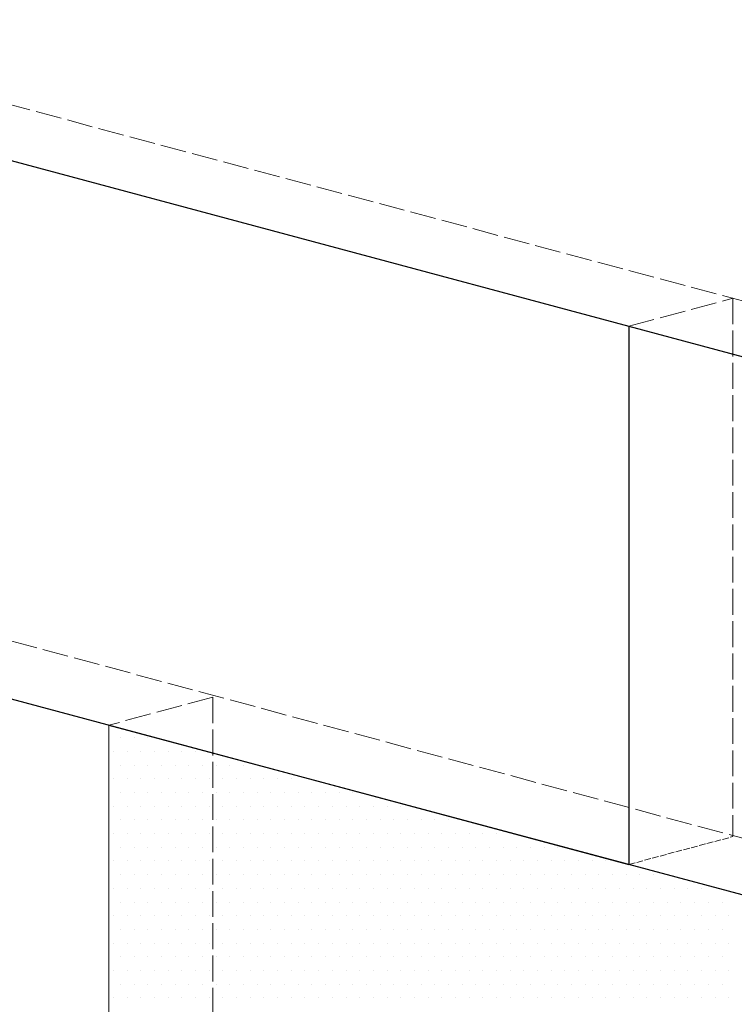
# Model space of a CAD drawing. Header units: millimetres. Extents: x 107252 to 132489, y 44218 to 60710.
# Tile 49 of 72: x 126729 to 127061, y 52096 to 52553. Entities that reach past the tile are written whole.
import ezdxf

# ---------------------------------------------------------------- set-up
doc = ezdxf.new("R2010")
doc.units = ezdxf.units.MM
doc.linetypes.add('ACAD_ISO02W100', pattern=[15, 12, -3])
doc.layers.add('linia', color=100, linetype='Continuous', lineweight=25)
doc.layers.add('przerywa', color=100, linetype='ACAD_ISO02W100', lineweight=5)

msp = doc.modelspace()

# ---------------------------------------------------------------- linework, layer by layer
at = {"layer": 'linia', "color": 18, "true_color": 0x000000}
for p, q in [((126529.16, 52540.222), (127012.123, 52410.812)), ((127012.123, 52410.812), (127012.123, 52160.812)), ((127012.123, 52410.812), (127214.967, 52356.46)), ((126529.16, 52290.222), (127012.123, 52160.812)), ((126770.641, 52225.517), (127253.604, 52096.107))]:
    msp.add_line(p, q, dxfattribs=at)
at = {"layer": 'linia', "color": 18, "lineweight": 20, "true_color": 0x000000}
for p, q in [((126770.641, 52225.517), (126770.641, 51975.517)), ((126775.955, 52219.559), (126775.955, 52219.559)), ((126782.305, 52219.559), (126782.305, 52219.559)), ((126788.655, 52219.559), (126788.655, 52219.559)), ((126772.78, 52213.209), (126772.78, 52213.209)), ((126779.13, 52213.209), (126779.13, 52213.209)), ((126785.48, 52213.209), (126785.48, 52213.209)), ((126791.83, 52213.209), (126791.83, 52213.209)), ((126798.18, 52213.209), (126798.18, 52213.209)), ((126804.53, 52213.209), (126804.53, 52213.209)), ((126810.88, 52213.209), (126810.88, 52213.209)), ((126775.955, 52206.859), (126775.955, 52206.859)), ((126782.305, 52206.859), (126782.305, 52206.859)), ((126788.655, 52206.859), (126788.655, 52206.859)), ((126795.005, 52206.859), (126795.005, 52206.859)), ((126801.355, 52206.859), (126801.355, 52206.859)), ((126807.705, 52206.859), (126807.705, 52206.859)), ((126814.055, 52206.859), (126814.055, 52206.859)), ((126820.405, 52206.859), (126820.405, 52206.859)), ((126826.755, 52206.859), (126826.755, 52206.859)), ((126833.105, 52206.859), (126833.105, 52206.859)), ((126772.78, 52200.509), (126772.78, 52200.509)), ((126779.13, 52200.509), (126779.13, 52200.509)), ((126785.48, 52200.509), (126785.48, 52200.509)), ((126791.83, 52200.509), (126791.83, 52200.509)), ((126798.18, 52200.509), (126798.18, 52200.509)), ((126804.53, 52200.509), (126804.53, 52200.509)), ((126810.88, 52200.509), (126810.88, 52200.509)), ((126817.23, 52200.509), (126817.23, 52200.509)), ((126823.58, 52200.509), (126823.58, 52200.509)), ((126829.93, 52200.509), (126829.93, 52200.509)), ((126836.28, 52200.509), (126836.28, 52200.509)), ((126842.63, 52200.509), (126842.63, 52200.509)), ((126848.98, 52200.509), (126848.98, 52200.509)), ((126855.33, 52200.509), (126855.33, 52200.509)), ((126775.955, 52194.159), (126775.955, 52194.159)), ((126782.305, 52194.159), (126782.305, 52194.159)), ((126788.655, 52194.159), (126788.655, 52194.159)), ((126795.005, 52194.159), (126795.005, 52194.159)), ((126801.355, 52194.159), (126801.355, 52194.159)), ((126807.705, 52194.159), (126807.705, 52194.159)), ((126814.055, 52194.159), (126814.055, 52194.159)), ((126820.405, 52194.159), (126820.405, 52194.159)), ((126826.755, 52194.159), (126826.755, 52194.159)), ((126833.105, 52194.159), (126833.105, 52194.159)), ((126839.455, 52194.159), (126839.455, 52194.159)), ((126845.805, 52194.159), (126845.805, 52194.159)), ((126852.155, 52194.159), (126852.155, 52194.159)), ((126858.505, 52194.159), (126858.505, 52194.159)), ((126864.855, 52194.159), (126864.855, 52194.159)), ((126871.205, 52194.159), (126871.205, 52194.159)), ((126877.555, 52194.159), (126877.555, 52194.159)), ((126883.905, 52194.159), (126883.905, 52194.159)), ((126772.78, 52187.809), (126772.78, 52187.809)), ((126779.13, 52187.809), (126779.13, 52187.809)), ((126785.48, 52187.809), (126785.48, 52187.809)), ((126791.83, 52187.809), (126791.83, 52187.809)), ((126798.18, 52187.809), (126798.18, 52187.809)), ((126804.53, 52187.809), (126804.53, 52187.809)), ((126810.88, 52187.809), (126810.88, 52187.809)), ((126817.23, 52187.809), (126817.23, 52187.809)), ((126823.58, 52187.809), (126823.58, 52187.809)), ((126829.93, 52187.809), (126829.93, 52187.809)), ((126836.28, 52187.809), (126836.28, 52187.809)), ((126842.63, 52187.809), (126842.63, 52187.809)), ((126848.98, 52187.809), (126848.98, 52187.809)), ((126855.33, 52187.809), (126855.33, 52187.809)), ((126861.68, 52187.809), (126861.68, 52187.809)), ((126868.03, 52187.809), (126868.03, 52187.809)), ((126874.38, 52187.809), (126874.38, 52187.809)), ((126880.73, 52187.809), (126880.73, 52187.809)), ((126887.08, 52187.809), (126887.08, 52187.809)), ((126893.43, 52187.809), (126893.43, 52187.809)), ((126899.78, 52187.809), (126899.78, 52187.809)), ((126906.13, 52187.809), (126906.13, 52187.809)), ((126775.955, 52181.459), (126775.955, 52181.459)), ((126782.305, 52181.459), (126782.305, 52181.459)), ((126788.655, 52181.459), (126788.655, 52181.459)), ((126795.005, 52181.459), (126795.005, 52181.459)), ((126801.355, 52181.459), (126801.355, 52181.459)), ((126807.705, 52181.459), (126807.705, 52181.459)), ((126814.055, 52181.459), (126814.055, 52181.459)), ((126820.405, 52181.459), (126820.405, 52181.459)), ((126826.755, 52181.459), (126826.755, 52181.459)), ((126833.105, 52181.459), (126833.105, 52181.459)), ((126839.455, 52181.459), (126839.455, 52181.459)), ((126845.805, 52181.459), (126845.805, 52181.459)), ((126852.155, 52181.459), (126852.155, 52181.459)), ((126858.505, 52181.459), (126858.505, 52181.459)), ((126864.855, 52181.459), (126864.855, 52181.459)), ((126871.205, 52181.459), (126871.205, 52181.459)), ((126877.555, 52181.459), (126877.555, 52181.459)), ((126883.905, 52181.459), (126883.905, 52181.459)), ((126890.255, 52181.459), (126890.255, 52181.459)), ((126896.605, 52181.459), (126896.605, 52181.459)), ((126902.955, 52181.459), (126902.955, 52181.459)), ((126909.305, 52181.459), (126909.305, 52181.459)), ((126915.655, 52181.459), (126915.655, 52181.459)), ((126922.005, 52181.459), (126922.005, 52181.459)), ((126928.355, 52181.459), (126928.355, 52181.459)), ((126772.78, 52175.109), (126772.78, 52175.109)), ((126779.13, 52175.109), (126779.13, 52175.109)), ((126785.48, 52175.109), (126785.48, 52175.109)), ((126791.83, 52175.109), (126791.83, 52175.109)), ((126798.18, 52175.109), (126798.18, 52175.109)), ((126804.53, 52175.109), (126804.53, 52175.109)), ((126810.88, 52175.109), (126810.88, 52175.109)), ((126817.23, 52175.109), (126817.23, 52175.109)), ((126823.58, 52175.109), (126823.58, 52175.109)), ((126829.93, 52175.109), (126829.93, 52175.109)), ((126836.28, 52175.109), (126836.28, 52175.109)), ((126842.63, 52175.109), (126842.63, 52175.109)), ((126848.98, 52175.109), (126848.98, 52175.109)), ((126855.33, 52175.109), (126855.33, 52175.109)), ((126861.68, 52175.109), (126861.68, 52175.109)), ((126868.03, 52175.109), (126868.03, 52175.109)), ((126874.38, 52175.109), (126874.38, 52175.109)), ((126880.73, 52175.109), (126880.73, 52175.109)), ((126887.08, 52175.109), (126887.08, 52175.109)), ((126893.43, 52175.109), (126893.43, 52175.109)), ((126899.78, 52175.109), (126899.78, 52175.109)), ((126906.13, 52175.109), (126906.13, 52175.109)), ((126912.48, 52175.109), (126912.48, 52175.109)), ((126918.83, 52175.109), (126918.83, 52175.109)), ((126925.18, 52175.109), (126925.18, 52175.109)), ((126931.53, 52175.109), (126931.53, 52175.109)), ((126937.88, 52175.109), (126937.88, 52175.109)), ((126944.23, 52175.109), (126944.23, 52175.109)), ((126950.58, 52175.109), (126950.58, 52175.109)), ((126775.955, 52168.759), (126775.955, 52168.759)), ((126782.305, 52168.759), (126782.305, 52168.759)), ((126788.655, 52168.759), (126788.655, 52168.759)), ((126795.005, 52168.759), (126795.005, 52168.759)), ((126801.355, 52168.759), (126801.355, 52168.759)), ((126807.705, 52168.759), (126807.705, 52168.759)), ((126814.055, 52168.759), (126814.055, 52168.759)), ((126820.405, 52168.759), (126820.405, 52168.759)), ((126826.755, 52168.759), (126826.755, 52168.759)), ((126833.105, 52168.759), (126833.105, 52168.759)), ((126839.455, 52168.759), (126839.455, 52168.759)), ((126845.805, 52168.759), (126845.805, 52168.759)), ((126852.155, 52168.759), (126852.155, 52168.759)), ((126858.505, 52168.759), (126858.505, 52168.759)), ((126864.855, 52168.759), (126864.855, 52168.759)), ((126871.205, 52168.759), (126871.205, 52168.759)), ((126877.555, 52168.759), (126877.555, 52168.759)), ((126883.905, 52168.759), (126883.905, 52168.759)), ((126890.255, 52168.759), (126890.255, 52168.759)), ((126896.605, 52168.759), (126896.605, 52168.759)), ((126902.955, 52168.759), (126902.955, 52168.759)), ((126909.305, 52168.759), (126909.305, 52168.759)), ((126915.655, 52168.759), (126915.655, 52168.759)), ((126922.005, 52168.759), (126922.005, 52168.759)), ((126928.355, 52168.759), (126928.355, 52168.759)), ((126934.705, 52168.759), (126934.705, 52168.759)), ((126941.055, 52168.759), (126941.055, 52168.759)), ((126947.405, 52168.759), (126947.405, 52168.759)), ((126953.755, 52168.759), (126953.755, 52168.759)), ((126960.105, 52168.759), (126960.105, 52168.759)), ((126966.455, 52168.759), (126966.455, 52168.759)), ((126972.805, 52168.759), (126972.805, 52168.759)), ((126979.155, 52168.759), (126979.155, 52168.759)), ((126772.78, 52162.409), (126772.78, 52162.409)), ((126779.13, 52162.409), (126779.13, 52162.409)), ((126785.48, 52162.409), (126785.48, 52162.409)), ((126791.83, 52162.409), (126791.83, 52162.409)), ((126798.18, 52162.409), (126798.18, 52162.409)), ((126804.53, 52162.409), (126804.53, 52162.409)), ((126810.88, 52162.409), (126810.88, 52162.409)), ((126817.23, 52162.409), (126817.23, 52162.409)), ((126823.58, 52162.409), (126823.58, 52162.409)), ((126829.93, 52162.409), (126829.93, 52162.409)), ((126836.28, 52162.409), (126836.28, 52162.409)), ((126842.63, 52162.409), (126842.63, 52162.409)), ((126848.98, 52162.409), (126848.98, 52162.409)), ((126855.33, 52162.409), (126855.33, 52162.409)), ((126861.68, 52162.409), (126861.68, 52162.409)), ((126868.03, 52162.409), (126868.03, 52162.409)), ((126874.38, 52162.409), (126874.38, 52162.409)), ((126880.73, 52162.409), (126880.73, 52162.409)), ((126887.08, 52162.409), (126887.08, 52162.409)), ((126893.43, 52162.409), (126893.43, 52162.409)), ((126899.78, 52162.409), (126899.78, 52162.409)), ((126906.13, 52162.409), (126906.13, 52162.409)), ((126912.48, 52162.409), (126912.48, 52162.409)), ((126918.83, 52162.409), (126918.83, 52162.409)), ((126925.18, 52162.409), (126925.18, 52162.409)), ((126931.53, 52162.409), (126931.53, 52162.409)), ((126937.88, 52162.409), (126937.88, 52162.409)), ((126944.23, 52162.409), (126944.23, 52162.409)), ((126950.58, 52162.409), (126950.58, 52162.409)), ((126956.93, 52162.409), (126956.93, 52162.409)), ((126963.28, 52162.409), (126963.28, 52162.409)), ((126969.63, 52162.409), (126969.63, 52162.409)), ((126975.98, 52162.409), (126975.98, 52162.409)), ((126982.33, 52162.409), (126982.33, 52162.409)), ((126988.68, 52162.409), (126988.68, 52162.409)), ((126995.03, 52162.409), (126995.03, 52162.409)), ((127001.38, 52162.409), (127001.38, 52162.409)), ((126775.955, 52156.059), (126775.955, 52156.059)), ((126782.305, 52156.059), (126782.305, 52156.059)), ((126788.655, 52156.059), (126788.655, 52156.059)), ((126795.005, 52156.059), (126795.005, 52156.059)), ((126801.355, 52156.059), (126801.355, 52156.059)), ((126807.705, 52156.059), (126807.705, 52156.059)), ((126814.055, 52156.059), (126814.055, 52156.059)), ((126820.405, 52156.059), (126820.405, 52156.059)), ((126826.755, 52156.059), (126826.755, 52156.059)), ((126833.105, 52156.059), (126833.105, 52156.059)), ((126839.455, 52156.059), (126839.455, 52156.059)), ((126845.805, 52156.059), (126845.805, 52156.059)), ((126852.155, 52156.059), (126852.155, 52156.059)), ((126858.505, 52156.059), (126858.505, 52156.059)), ((126864.855, 52156.059), (126864.855, 52156.059)), ((126871.205, 52156.059), (126871.205, 52156.059)), ((126877.555, 52156.059), (126877.555, 52156.059)), ((126883.905, 52156.059), (126883.905, 52156.059)), ((126890.255, 52156.059), (126890.255, 52156.059)), ((126896.605, 52156.059), (126896.605, 52156.059)), ((126902.955, 52156.059), (126902.955, 52156.059)), ((126909.305, 52156.059), (126909.305, 52156.059)), ((126915.655, 52156.059), (126915.655, 52156.059)), ((126922.005, 52156.059), (126922.005, 52156.059)), ((126928.355, 52156.059), (126928.355, 52156.059)), ((126934.705, 52156.059), (126934.705, 52156.059)), ((126941.055, 52156.059), (126941.055, 52156.059)), ((126947.405, 52156.059), (126947.405, 52156.059)), ((126953.755, 52156.059), (126953.755, 52156.059)), ((126960.105, 52156.059), (126960.105, 52156.059)), ((126966.455, 52156.059), (126966.455, 52156.059)), ((126972.805, 52156.059), (126972.805, 52156.059)), ((126979.155, 52156.059), (126979.155, 52156.059)), ((126985.505, 52156.059), (126985.505, 52156.059)), ((126991.855, 52156.059), (126991.855, 52156.059)), ((126998.205, 52156.059), (126998.205, 52156.059)), ((127004.555, 52156.059), (127004.555, 52156.059)), ((127010.905, 52156.059), (127010.905, 52156.059)), ((127017.255, 52156.059), (127017.255, 52156.059)), ((127023.605, 52156.059), (127023.605, 52156.059)), ((126772.78, 52149.709), (126772.78, 52149.709)), ((126779.13, 52149.709), (126779.13, 52149.709)), ((126785.48, 52149.709), (126785.48, 52149.709)), ((126791.83, 52149.709), (126791.83, 52149.709)), ((126798.18, 52149.709), (126798.18, 52149.709)), ((126804.53, 52149.709), (126804.53, 52149.709)), ((126810.88, 52149.709), (126810.88, 52149.709)), ((126817.23, 52149.709), (126817.23, 52149.709)), ((126823.58, 52149.709), (126823.58, 52149.709)), ((126829.93, 52149.709), (126829.93, 52149.709)), ((126836.28, 52149.709), (126836.28, 52149.709)), ((126842.63, 52149.709), (126842.63, 52149.709)), ((126848.98, 52149.709), (126848.98, 52149.709)), ((126855.33, 52149.709), (126855.33, 52149.709)), ((126861.68, 52149.709), (126861.68, 52149.709)), ((126868.03, 52149.709), (126868.03, 52149.709)), ((126874.38, 52149.709), (126874.38, 52149.709)), ((126880.73, 52149.709), (126880.73, 52149.709)), ((126887.08, 52149.709), (126887.08, 52149.709)), ((126893.43, 52149.709), (126893.43, 52149.709)), ((126899.78, 52149.709), (126899.78, 52149.709)), ((126906.13, 52149.709), (126906.13, 52149.709)), ((126912.48, 52149.709), (126912.48, 52149.709)), ((126918.83, 52149.709), (126918.83, 52149.709)), ((126925.18, 52149.709), (126925.18, 52149.709)), ((126931.53, 52149.709), (126931.53, 52149.709)), ((126937.88, 52149.709), (126937.88, 52149.709)), ((126944.23, 52149.709), (126944.23, 52149.709)), ((126950.58, 52149.709), (126950.58, 52149.709)), ((126956.93, 52149.709), (126956.93, 52149.709)), ((126963.28, 52149.709), (126963.28, 52149.709)), ((126969.63, 52149.709), (126969.63, 52149.709)), ((126975.98, 52149.709), (126975.98, 52149.709)), ((126982.33, 52149.709), (126982.33, 52149.709)), ((126988.68, 52149.709), (126988.68, 52149.709)), ((126995.03, 52149.709), (126995.03, 52149.709)), ((127001.38, 52149.709), (127001.38, 52149.709)), ((127007.73, 52149.709), (127007.73, 52149.709)), ((127014.08, 52149.709), (127014.08, 52149.709)), ((127020.43, 52149.709), (127020.43, 52149.709)), ((127026.78, 52149.709), (127026.78, 52149.709)), ((127033.13, 52149.709), (127033.13, 52149.709)), ((127039.48, 52149.709), (127039.48, 52149.709)), ((127045.83, 52149.709), (127045.83, 52149.709)), ((126775.955, 52143.359), (126775.955, 52143.359)), ((126782.305, 52143.359), (126782.305, 52143.359)), ((126788.655, 52143.359), (126788.655, 52143.359)), ((126795.005, 52143.359), (126795.005, 52143.359)), ((126801.355, 52143.359), (126801.355, 52143.359)), ((126807.705, 52143.359), (126807.705, 52143.359)), ((126814.055, 52143.359), (126814.055, 52143.359)), ((126820.405, 52143.359), (126820.405, 52143.359)), ((126826.755, 52143.359), (126826.755, 52143.359)), ((126833.105, 52143.359), (126833.105, 52143.359)), ((126839.455, 52143.359), (126839.455, 52143.359)), ((126845.805, 52143.359), (126845.805, 52143.359)), ((126852.155, 52143.359), (126852.155, 52143.359)), ((126858.505, 52143.359), (126858.505, 52143.359)), ((126864.855, 52143.359), (126864.855, 52143.359)), ((126871.205, 52143.359), (126871.205, 52143.359)), ((126877.555, 52143.359), (126877.555, 52143.359)), ((126883.905, 52143.359), (126883.905, 52143.359)), ((126890.255, 52143.359), (126890.255, 52143.359)), ((126896.605, 52143.359), (126896.605, 52143.359)), ((126902.955, 52143.359), (126902.955, 52143.359)), ((126909.305, 52143.359), (126909.305, 52143.359)), ((126915.655, 52143.359), (126915.655, 52143.359)), ((126922.005, 52143.359), (126922.005, 52143.359)), ((126928.355, 52143.359), (126928.355, 52143.359)), ((126934.705, 52143.359), (126934.705, 52143.359)), ((126941.055, 52143.359), (126941.055, 52143.359)), ((126947.405, 52143.359), (126947.405, 52143.359)), ((126953.755, 52143.359), (126953.755, 52143.359)), ((126960.105, 52143.359), (126960.105, 52143.359)), ((126966.455, 52143.359), (126966.455, 52143.359)), ((126972.805, 52143.359), (126972.805, 52143.359)), ((126979.155, 52143.359), (126979.155, 52143.359)), ((126985.505, 52143.359), (126985.505, 52143.359)), ((126991.855, 52143.359), (126991.855, 52143.359)), ((126998.205, 52143.359), (126998.205, 52143.359)), ((127004.555, 52143.359), (127004.555, 52143.359)), ((127010.905, 52143.359), (127010.905, 52143.359)), ((127017.255, 52143.359), (127017.255, 52143.359)), ((127023.605, 52143.359), (127023.605, 52143.359)), ((127029.955, 52143.359), (127029.955, 52143.359)), ((127036.305, 52143.359), (127036.305, 52143.359)), ((127042.655, 52143.359), (127042.655, 52143.359)), ((127049.005, 52143.359), (127049.005, 52143.359)), ((127055.355, 52143.359), (127055.355, 52143.359)), ((126772.78, 52137.009), (126772.78, 52137.009)), ((126779.13, 52137.009), (126779.13, 52137.009)), ((126785.48, 52137.009), (126785.48, 52137.009)), ((126791.83, 52137.009), (126791.83, 52137.009)), ((126798.18, 52137.009), (126798.18, 52137.009)), ((126804.53, 52137.009), (126804.53, 52137.009)), ((126810.88, 52137.009), (126810.88, 52137.009)), ((126817.23, 52137.009), (126817.23, 52137.009)), ((126823.58, 52137.009), (126823.58, 52137.009)), ((126829.93, 52137.009), (126829.93, 52137.009)), ((126836.28, 52137.009), (126836.28, 52137.009)), ((126842.63, 52137.009), (126842.63, 52137.009)), ((126848.98, 52137.009), (126848.98, 52137.009)), ((126855.33, 52137.009), (126855.33, 52137.009)), ((126861.68, 52137.009), (126861.68, 52137.009)), ((126868.03, 52137.009), (126868.03, 52137.009)), ((126874.38, 52137.009), (126874.38, 52137.009)), ((126880.73, 52137.009), (126880.73, 52137.009)), ((126887.08, 52137.009), (126887.08, 52137.009)), ((126893.43, 52137.009), (126893.43, 52137.009)), ((126899.78, 52137.009), (126899.78, 52137.009)), ((126906.13, 52137.009), (126906.13, 52137.009)), ((126912.48, 52137.009), (126912.48, 52137.009)), ((126918.83, 52137.009), (126918.83, 52137.009)), ((126925.18, 52137.009), (126925.18, 52137.009)), ((126931.53, 52137.009), (126931.53, 52137.009)), ((126937.88, 52137.009), (126937.88, 52137.009)), ((126944.23, 52137.009), (126944.23, 52137.009)), ((126950.58, 52137.009), (126950.58, 52137.009)), ((126956.93, 52137.009), (126956.93, 52137.009)), ((126963.28, 52137.009), (126963.28, 52137.009)), ((126969.63, 52137.009), (126969.63, 52137.009)), ((126975.98, 52137.009), (126975.98, 52137.009)), ((126982.33, 52137.009), (126982.33, 52137.009)), ((126988.68, 52137.009), (126988.68, 52137.009)), ((126995.03, 52137.009), (126995.03, 52137.009)), ((127001.38, 52137.009), (127001.38, 52137.009)), ((127007.73, 52137.009), (127007.73, 52137.009)), ((127014.08, 52137.009), (127014.08, 52137.009)), ((127020.43, 52137.009), (127020.43, 52137.009)), ((127026.78, 52137.009), (127026.78, 52137.009)), ((127033.13, 52137.009), (127033.13, 52137.009)), ((127039.48, 52137.009), (127039.48, 52137.009)), ((127045.83, 52137.009), (127045.83, 52137.009)), ((127052.18, 52137.009), (127052.18, 52137.009)), ((127058.53, 52137.009), (127058.53, 52137.009)), ((126775.955, 52130.659), (126775.955, 52130.659)), ((126782.305, 52130.659), (126782.305, 52130.659)), ((126788.655, 52130.659), (126788.655, 52130.659)), ((126795.005, 52130.659), (126795.005, 52130.659)), ((126801.355, 52130.659), (126801.355, 52130.659)), ((126807.705, 52130.659), (126807.705, 52130.659)), ((126814.055, 52130.659), (126814.055, 52130.659)), ((126820.405, 52130.659), (126820.405, 52130.659)), ((126826.755, 52130.659), (126826.755, 52130.659)), ((126833.105, 52130.659), (126833.105, 52130.659)), ((126839.455, 52130.659), (126839.455, 52130.659)), ((126845.805, 52130.659), (126845.805, 52130.659)), ((126852.155, 52130.659), (126852.155, 52130.659)), ((126858.505, 52130.659), (126858.505, 52130.659)), ((126864.855, 52130.659), (126864.855, 52130.659)), ((126871.205, 52130.659), (126871.205, 52130.659)), ((126877.555, 52130.659), (126877.555, 52130.659)), ((126883.905, 52130.659), (126883.905, 52130.659)), ((126890.255, 52130.659), (126890.255, 52130.659)), ((126896.605, 52130.659), (126896.605, 52130.659)), ((126902.955, 52130.659), (126902.955, 52130.659)), ((126909.305, 52130.659), (126909.305, 52130.659)), ((126915.655, 52130.659), (126915.655, 52130.659)), ((126922.005, 52130.659), (126922.005, 52130.659)), ((126928.355, 52130.659), (126928.355, 52130.659)), ((126934.705, 52130.659), (126934.705, 52130.659)), ((126941.055, 52130.659), (126941.055, 52130.659)), ((126947.405, 52130.659), (126947.405, 52130.659)), ((126953.755, 52130.659), (126953.755, 52130.659)), ((126960.105, 52130.659), (126960.105, 52130.659)), ((126966.455, 52130.659), (126966.455, 52130.659)), ((126972.805, 52130.659), (126972.805, 52130.659)), ((126979.155, 52130.659), (126979.155, 52130.659)), ((126985.505, 52130.659), (126985.505, 52130.659)), ((126991.855, 52130.659), (126991.855, 52130.659)), ((126998.205, 52130.659), (126998.205, 52130.659)), ((127004.555, 52130.659), (127004.555, 52130.659)), ((127010.905, 52130.659), (127010.905, 52130.659)), ((127017.255, 52130.659), (127017.255, 52130.659)), ((127023.605, 52130.659), (127023.605, 52130.659)), ((127029.955, 52130.659), (127029.955, 52130.659)), ((127036.305, 52130.659), (127036.305, 52130.659)), ((127042.655, 52130.659), (127042.655, 52130.659)), ((127049.005, 52130.659), (127049.005, 52130.659)), ((127055.355, 52130.659), (127055.355, 52130.659)), ((126772.78, 52124.309), (126772.78, 52124.309)), ((126779.13, 52124.309), (126779.13, 52124.309)), ((126785.48, 52124.309), (126785.48, 52124.309)), ((126791.83, 52124.309), (126791.83, 52124.309)), ((126798.18, 52124.309), (126798.18, 52124.309)), ((126804.53, 52124.309), (126804.53, 52124.309)), ((126810.88, 52124.309), (126810.88, 52124.309)), ((126817.23, 52124.309), (126817.23, 52124.309)), ((126823.58, 52124.309), (126823.58, 52124.309)), ((126829.93, 52124.309), (126829.93, 52124.309)), ((126836.28, 52124.309), (126836.28, 52124.309)), ((126842.63, 52124.309), (126842.63, 52124.309)), ((126848.98, 52124.309), (126848.98, 52124.309)), ((126855.33, 52124.309), (126855.33, 52124.309)), ((126861.68, 52124.309), (126861.68, 52124.309)), ((126868.03, 52124.309), (126868.03, 52124.309)), ((126874.38, 52124.309), (126874.38, 52124.309)), ((126880.73, 52124.309), (126880.73, 52124.309)), ((126887.08, 52124.309), (126887.08, 52124.309)), ((126893.43, 52124.309), (126893.43, 52124.309)), ((126899.78, 52124.309), (126899.78, 52124.309)), ((126906.13, 52124.309), (126906.13, 52124.309)), ((126912.48, 52124.309), (126912.48, 52124.309)), ((126918.83, 52124.309), (126918.83, 52124.309)), ((126925.18, 52124.309), (126925.18, 52124.309)), ((126931.53, 52124.309), (126931.53, 52124.309)), ((126937.88, 52124.309), (126937.88, 52124.309)), ((126944.23, 52124.309), (126944.23, 52124.309)), ((126950.58, 52124.309), (126950.58, 52124.309)), ((126956.93, 52124.309), (126956.93, 52124.309)), ((126963.28, 52124.309), (126963.28, 52124.309)), ((126969.63, 52124.309), (126969.63, 52124.309)), ((126975.98, 52124.309), (126975.98, 52124.309)), ((126982.33, 52124.309), (126982.33, 52124.309)), ((126988.68, 52124.309), (126988.68, 52124.309)), ((126995.03, 52124.309), (126995.03, 52124.309)), ((127001.38, 52124.309), (127001.38, 52124.309)), ((127007.73, 52124.309), (127007.73, 52124.309)), ((127014.08, 52124.309), (127014.08, 52124.309)), ((127020.43, 52124.309), (127020.43, 52124.309)), ((127026.78, 52124.309), (127026.78, 52124.309)), ((127033.13, 52124.309), (127033.13, 52124.309)), ((127039.48, 52124.309), (127039.48, 52124.309)), ((127045.83, 52124.309), (127045.83, 52124.309)), ((127052.18, 52124.309), (127052.18, 52124.309)), ((127058.53, 52124.309), (127058.53, 52124.309)), ((126775.955, 52117.959), (126775.955, 52117.959)), ((126782.305, 52117.959), (126782.305, 52117.959)), ((126788.655, 52117.959), (126788.655, 52117.959)), ((126795.005, 52117.959), (126795.005, 52117.959)), ((126801.355, 52117.959), (126801.355, 52117.959)), ((126807.705, 52117.959), (126807.705, 52117.959)), ((126814.055, 52117.959), (126814.055, 52117.959)), ((126820.405, 52117.959), (126820.405, 52117.959)), ((126826.755, 52117.959), (126826.755, 52117.959)), ((126833.105, 52117.959), (126833.105, 52117.959)), ((126839.455, 52117.959), (126839.455, 52117.959)), ((126845.805, 52117.959), (126845.805, 52117.959)), ((126852.155, 52117.959), (126852.155, 52117.959)), ((126858.505, 52117.959), (126858.505, 52117.959)), ((126864.855, 52117.959), (126864.855, 52117.959)), ((126871.205, 52117.959), (126871.205, 52117.959)), ((126877.555, 52117.959), (126877.555, 52117.959)), ((126883.905, 52117.959), (126883.905, 52117.959)), ((126890.255, 52117.959), (126890.255, 52117.959)), ((126896.605, 52117.959), (126896.605, 52117.959)), ((126902.955, 52117.959), (126902.955, 52117.959)), ((126909.305, 52117.959), (126909.305, 52117.959)), ((126915.655, 52117.959), (126915.655, 52117.959)), ((126922.005, 52117.959), (126922.005, 52117.959)), ((126928.355, 52117.959), (126928.355, 52117.959)), ((126934.705, 52117.959), (126934.705, 52117.959)), ((126941.055, 52117.959), (126941.055, 52117.959)), ((126947.405, 52117.959), (126947.405, 52117.959)), ((126953.755, 52117.959), (126953.755, 52117.959)), ((126960.105, 52117.959), (126960.105, 52117.959)), ((126966.455, 52117.959), (126966.455, 52117.959)), ((126972.805, 52117.959), (126972.805, 52117.959)), ((126979.155, 52117.959), (126979.155, 52117.959)), ((126985.505, 52117.959), (126985.505, 52117.959)), ((126991.855, 52117.959), (126991.855, 52117.959)), ((126998.205, 52117.959), (126998.205, 52117.959)), ((127004.555, 52117.959), (127004.555, 52117.959)), ((127010.905, 52117.959), (127010.905, 52117.959)), ((127017.255, 52117.959), (127017.255, 52117.959)), ((127023.605, 52117.959), (127023.605, 52117.959)), ((127029.955, 52117.959), (127029.955, 52117.959)), ((127036.305, 52117.959), (127036.305, 52117.959)), ((127042.655, 52117.959), (127042.655, 52117.959)), ((127049.005, 52117.959), (127049.005, 52117.959)), ((127055.355, 52117.959), (127055.355, 52117.959)), ((126772.78, 52111.609), (126772.78, 52111.609)), ((126779.13, 52111.609), (126779.13, 52111.609)), ((126785.48, 52111.609), (126785.48, 52111.609)), ((126791.83, 52111.609), (126791.83, 52111.609)), ((126798.18, 52111.609), (126798.18, 52111.609)), ((126804.53, 52111.609), (126804.53, 52111.609)), ((126810.88, 52111.609), (126810.88, 52111.609)), ((126817.23, 52111.609), (126817.23, 52111.609)), ((126823.58, 52111.609), (126823.58, 52111.609)), ((126829.93, 52111.609), (126829.93, 52111.609)), ((126836.28, 52111.609), (126836.28, 52111.609)), ((126842.63, 52111.609), (126842.63, 52111.609)), ((126848.98, 52111.609), (126848.98, 52111.609)), ((126855.33, 52111.609), (126855.33, 52111.609)), ((126861.68, 52111.609), (126861.68, 52111.609)), ((126868.03, 52111.609), (126868.03, 52111.609)), ((126874.38, 52111.609), (126874.38, 52111.609)), ((126880.73, 52111.609), (126880.73, 52111.609)), ((126887.08, 52111.609), (126887.08, 52111.609)), ((126893.43, 52111.609), (126893.43, 52111.609)), ((126899.78, 52111.609), (126899.78, 52111.609)), ((126906.13, 52111.609), (126906.13, 52111.609)), ((126912.48, 52111.609), (126912.48, 52111.609)), ((126918.83, 52111.609), (126918.83, 52111.609)), ((126925.18, 52111.609), (126925.18, 52111.609)), ((126931.53, 52111.609), (126931.53, 52111.609)), ((126937.88, 52111.609), (126937.88, 52111.609)), ((126944.23, 52111.609), (126944.23, 52111.609)), ((126950.58, 52111.609), (126950.58, 52111.609)), ((126956.93, 52111.609), (126956.93, 52111.609)), ((126963.28, 52111.609), (126963.28, 52111.609)), ((126969.63, 52111.609), (126969.63, 52111.609)), ((126975.98, 52111.609), (126975.98, 52111.609)), ((126982.33, 52111.609), (126982.33, 52111.609)), ((126988.68, 52111.609), (126988.68, 52111.609)), ((126995.03, 52111.609), (126995.03, 52111.609)), ((127001.38, 52111.609), (127001.38, 52111.609)), ((127007.73, 52111.609), (127007.73, 52111.609)), ((127014.08, 52111.609), (127014.08, 52111.609)), ((127020.43, 52111.609), (127020.43, 52111.609)), ((127026.78, 52111.609), (127026.78, 52111.609)), ((127033.13, 52111.609), (127033.13, 52111.609)), ((127039.48, 52111.609), (127039.48, 52111.609)), ((127045.83, 52111.609), (127045.83, 52111.609)), ((127052.18, 52111.609), (127052.18, 52111.609)), ((127058.53, 52111.609), (127058.53, 52111.609)), ((126775.955, 52105.259), (126775.955, 52105.259)), ((126782.305, 52105.259), (126782.305, 52105.259)), ((126788.655, 52105.259), (126788.655, 52105.259)), ((126795.005, 52105.259), (126795.005, 52105.259)), ((126801.355, 52105.259), (126801.355, 52105.259)), ((126807.705, 52105.259), (126807.705, 52105.259)), ((126814.055, 52105.259), (126814.055, 52105.259)), ((126820.405, 52105.259), (126820.405, 52105.259)), ((126826.755, 52105.259), (126826.755, 52105.259)), ((126833.105, 52105.259), (126833.105, 52105.259)), ((126839.455, 52105.259), (126839.455, 52105.259)), ((126845.805, 52105.259), (126845.805, 52105.259)), ((126852.155, 52105.259), (126852.155, 52105.259)), ((126858.505, 52105.259), (126858.505, 52105.259)), ((126864.855, 52105.259), (126864.855, 52105.259)), ((126871.205, 52105.259), (126871.205, 52105.259)), ((126877.555, 52105.259), (126877.555, 52105.259)), ((126883.905, 52105.259), (126883.905, 52105.259)), ((126890.255, 52105.259), (126890.255, 52105.259)), ((126896.605, 52105.259), (126896.605, 52105.259)), ((126902.955, 52105.259), (126902.955, 52105.259)), ((126909.305, 52105.259), (126909.305, 52105.259)), ((126915.655, 52105.259), (126915.655, 52105.259)), ((126922.005, 52105.259), (126922.005, 52105.259)), ((126928.355, 52105.259), (126928.355, 52105.259)), ((126934.705, 52105.259), (126934.705, 52105.259)), ((126941.055, 52105.259), (126941.055, 52105.259)), ((126947.405, 52105.259), (126947.405, 52105.259)), ((126953.755, 52105.259), (126953.755, 52105.259)), ((126960.105, 52105.259), (126960.105, 52105.259)), ((126966.455, 52105.259), (126966.455, 52105.259)), ((126972.805, 52105.259), (126972.805, 52105.259)), ((126979.155, 52105.259), (126979.155, 52105.259)), ((126985.505, 52105.259), (126985.505, 52105.259)), ((126991.855, 52105.259), (126991.855, 52105.259)), ((126998.205, 52105.259), (126998.205, 52105.259)), ((127004.555, 52105.259), (127004.555, 52105.259)), ((127010.905, 52105.259), (127010.905, 52105.259)), ((127017.255, 52105.259), (127017.255, 52105.259)), ((127023.605, 52105.259), (127023.605, 52105.259)), ((127029.955, 52105.259), (127029.955, 52105.259)), ((127036.305, 52105.259), (127036.305, 52105.259)), ((127042.655, 52105.259), (127042.655, 52105.259)), ((127049.005, 52105.259), (127049.005, 52105.259)), ((127055.355, 52105.259), (127055.355, 52105.259)), ((126772.78, 52098.909), (126772.78, 52098.909)), ((126779.13, 52098.909), (126779.13, 52098.909)), ((126785.48, 52098.909), (126785.48, 52098.909)), ((126791.83, 52098.909), (126791.83, 52098.909)), ((126798.18, 52098.909), (126798.18, 52098.909)), ((126804.53, 52098.909), (126804.53, 52098.909)), ((126810.88, 52098.909), (126810.88, 52098.909)), ((126817.23, 52098.909), (126817.23, 52098.909)), ((126823.58, 52098.909), (126823.58, 52098.909)), ((126829.93, 52098.909), (126829.93, 52098.909)), ((126836.28, 52098.909), (126836.28, 52098.909)), ((126842.63, 52098.909), (126842.63, 52098.909)), ((126848.98, 52098.909), (126848.98, 52098.909)), ((126855.33, 52098.909), (126855.33, 52098.909)), ((126861.68, 52098.909), (126861.68, 52098.909)), ((126868.03, 52098.909), (126868.03, 52098.909)), ((126874.38, 52098.909), (126874.38, 52098.909)), ((126880.73, 52098.909), (126880.73, 52098.909)), ((126887.08, 52098.909), (126887.08, 52098.909)), ((126893.43, 52098.909), (126893.43, 52098.909)), ((126899.78, 52098.909), (126899.78, 52098.909)), ((126906.13, 52098.909), (126906.13, 52098.909)), ((126912.48, 52098.909), (126912.48, 52098.909)), ((126918.83, 52098.909), (126918.83, 52098.909)), ((126925.18, 52098.909), (126925.18, 52098.909)), ((126931.53, 52098.909), (126931.53, 52098.909)), ((126937.88, 52098.909), (126937.88, 52098.909)), ((126944.23, 52098.909), (126944.23, 52098.909)), ((126950.58, 52098.909), (126950.58, 52098.909)), ((126956.93, 52098.909), (126956.93, 52098.909)), ((126963.28, 52098.909), (126963.28, 52098.909)), ((126969.63, 52098.909), (126969.63, 52098.909)), ((126975.98, 52098.909), (126975.98, 52098.909)), ((126982.33, 52098.909), (126982.33, 52098.909)), ((126988.68, 52098.909), (126988.68, 52098.909)), ((126995.03, 52098.909), (126995.03, 52098.909)), ((127001.38, 52098.909), (127001.38, 52098.909)), ((127007.73, 52098.909), (127007.73, 52098.909)), ((127014.08, 52098.909), (127014.08, 52098.909)), ((127020.43, 52098.909), (127020.43, 52098.909)), ((127026.78, 52098.909), (127026.78, 52098.909)), ((127033.13, 52098.909), (127033.13, 52098.909)), ((127039.48, 52098.909), (127039.48, 52098.909)), ((127045.83, 52098.909), (127045.83, 52098.909)), ((127052.18, 52098.909), (127052.18, 52098.909)), ((127058.53, 52098.909), (127058.53, 52098.909))]:
    msp.add_line(p, q, dxfattribs=at)
at = {"layer": 'przerywa', "color": 18, "linetype": 'ACAD_ISO02W100', "true_color": 0x000000}
for p, q in [((126577.456, 52553.163), (127243.945, 52374.577)), ((127012.123, 52410.812), (127060.419, 52423.753)), ((127060.419, 52423.753), (127060.419, 52173.753)), ((127301.901, 52109.048), (126577.456, 52304.53))]:
    msp.add_line(p, q, dxfattribs=at)
at = {"layer": 'przerywa', "color": 18, "lineweight": 20, "true_color": 0x000000}
for q in [(126770.641, 52225.517), (126818.938, 51988.458)]:
    msp.add_line((126818.938, 52238.458), q, dxfattribs=at)
at = {"layer": 'przerywa', "color": 18, "lineweight": 20, "ltscale": 0.25, "true_color": 0x000000}
msp.add_line((127012.123, 52160.812), (127060.419, 52173.753), dxfattribs=at)

doc.saveas('drawing.dxf')
